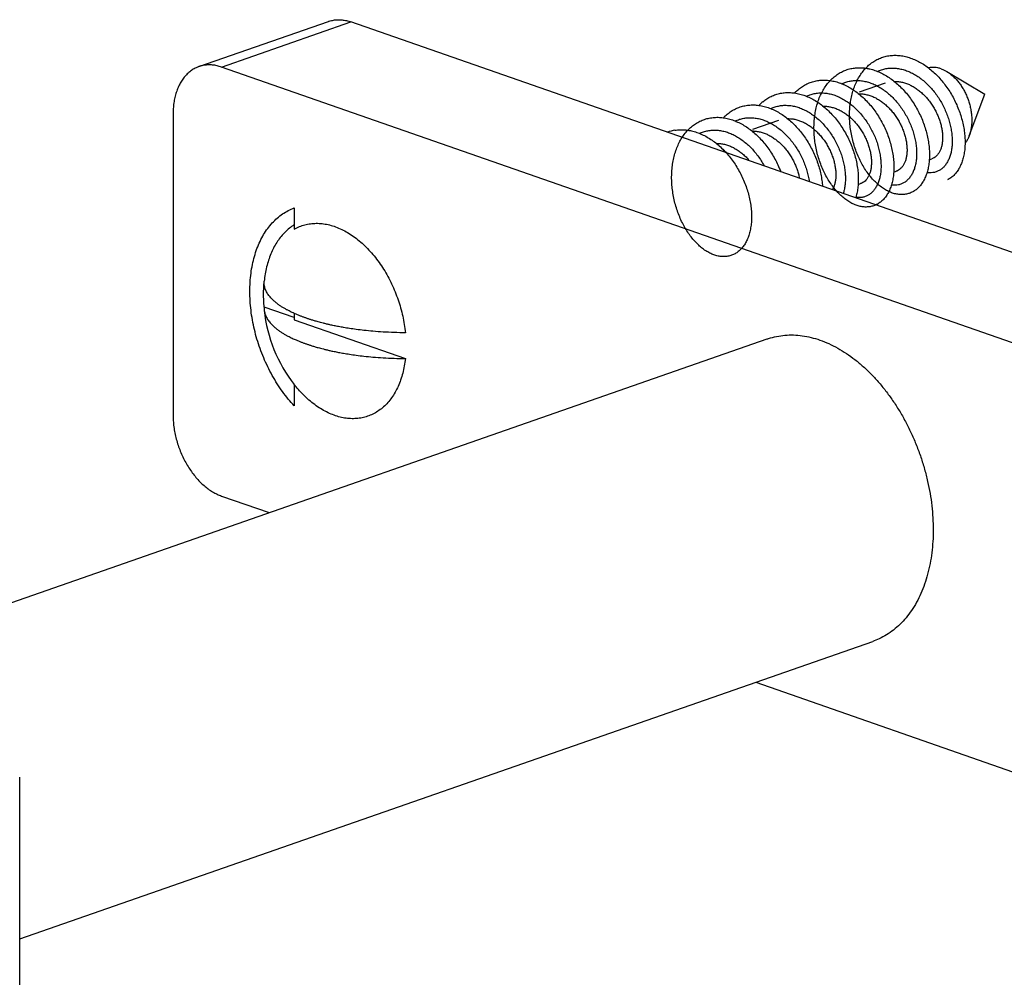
# Model space of a CAD drawing. Header units: millimetres. Extents: x 177 to 351, y 32 to 305.
# Tile 20 of 80: x 221.01 to 225.32, y 108.73 to 112.91. Entities that reach past the tile are written whole.
import ezdxf

# ---------------------------------------------------------------- set-up
doc = ezdxf.new("R2010")
doc.units = ezdxf.units.MM
doc.header["$LTSCALE"] = 30.734
doc.layers.get('0').update_dxf_attribs({"linetype": 'CONTINUOUS'})

msp = doc.modelspace()

# ---------------------------------------------------------------- linework, layer by layer
at = {"color": 7, "linetype": 'Continuous'}
for p, q in [((221.796, 112.7056), (222.3616, 112.9028)), ((227.693, 111.0767), (222.4604, 112.9007)), ((227.1273, 110.8795), (221.8947, 112.7035)), ((225.065, 112.6841), (225.2322, 112.5845)), ((224.684, 112.5946), (224.7971, 112.634)), ((225.1631, 112.4025), (225.2322, 112.5845)), ((221.6826, 112.4962), (221.6826, 111.184)), ((224.2173, 112.4319), (224.3304, 112.4714)), ((224.9889, 112.2985), (225, 112.3023)), ((224.8334, 112.2443), (224.8444, 112.2481)), ((224.6778, 112.19), (224.6888, 112.1939)), ((222.2129, 112.088), (222.2129, 111.9952)), ((222.2129, 111.6089), (222.0813, 111.6548)), ((222.2129, 111.6266), (222.2129, 111.599)), ((222.2129, 111.599), (222.6983, 111.4299)), ((220.5632, 110.2194), (224.2806, 111.5152)), ((222.2129, 111.3153), (222.2123, 111.316)), ((222.2129, 111.3153), (222.2129, 111.2226)), ((221.8947, 110.8289), (222.1032, 110.7562)), ((221.0122, 108.8933), (224.7414, 110.1932)), ((224.2299, 110.0149), (227.1273, 109.005)), ((221.0122, 108.1005), (221.0122, 109.6002))]:
    msp.add_line(p, q, dxfattribs=at)
at = {"color": 9, "linetype": 'Continuous'}
msp.add_line((221.8947, 112.7035), (222.4604, 112.9007), dxfattribs=at)
at = {"color": 7, "linetype": 'Continuous'}
for centre, radius, start, end in [((224.5163, 112.4052), 0.2428, 68.9915, 69.532), ((224.3854, 112.4029), 0.1939, 129.9602, 136.6526), ((223.9046, 112.2595), 0.1699, 99.4261, 110.813), ((224.7129, 112.1926), 0.1009, 294.5264, 301.0269), ((222.1577, 111.6481), 0.0767, 175.0123, 185.8275), ((222.7072, 111.7043), 0.629, 185.8412, 218.1213), ((222.64, 111.6537), 0.5449, 218.3868, 218.9909)]:
    msp.add_arc(centre, radius, start, end, dxfattribs=at)
for points, knots in [([(222.3616, 112.9028), (222.363, 112.9032), (222.3703, 112.9056), (222.3838, 112.9088), (222.4025, 112.9106), (222.4216, 112.9098), (222.4411, 112.9066), (222.454, 112.9029), (222.4604, 112.9007)], [0, 0, 0, 0, 0.0044121, 0.0228214, 0.0415017, 0.0605702, 0.0802464, 0.1006062, 0.1006062, 0.1006062, 0.1006062]), ([(224.9675, 112.2136), (224.9668, 112.2122), (224.9632, 112.2052), (224.9559, 112.1933), (224.9443, 112.1791), (224.9313, 112.1672), (224.917, 112.1578), (224.9016, 112.151), (224.8853, 112.1469), (224.8682, 112.1455), (224.8506, 112.1469), (224.8327, 112.1509), (224.8146, 112.1576), (224.7966, 112.167), (224.7788, 112.1788), (224.7613, 112.193), (224.7445, 112.2096), (224.7283, 112.2283), (224.7131, 112.2489), (224.699, 112.2714), (224.6861, 112.2954), (224.6745, 112.3209), (224.6645, 112.3475), (224.656, 112.375), (224.6493, 112.4032), (224.6443, 112.4318), (224.6412, 112.4606), (224.6401, 112.4893), (224.6408, 112.5177), (224.6435, 112.5454), (224.6482, 112.5723), (224.6549, 112.5982), (224.6634, 112.6227), (224.6738, 112.6457), (224.6859, 112.6669), (224.6998, 112.6862), (224.7152, 112.7035), (224.7321, 112.7184), (224.7504, 112.731), (224.7699, 112.741), (224.7903, 112.7484), (224.8117, 112.7532), (224.8337, 112.7552), (224.8562, 112.7545), (224.8789, 112.7512), (224.9018, 112.7451), (224.9246, 112.7365), (224.9471, 112.7255), (224.9691, 112.712), (224.9905, 112.6963), (225.011, 112.6785), (225.0307, 112.6588), (225.0491, 112.6374), (225.0663, 112.6144), (225.0821, 112.5902), (225.0963, 112.5648), (225.1089, 112.5387), (225.1197, 112.512), (225.1287, 112.4849), (225.1358, 112.4578), (225.141, 112.4308), (225.1443, 112.4044), (225.1456, 112.3786), (225.145, 112.3537), (225.1424, 112.33), (225.1379, 112.3077), (225.1317, 112.287), (225.1236, 112.2681), (225.114, 112.2512), (225.1027, 112.2365), (225.09, 112.2241), (225.0783, 112.2157), (225.0709, 112.2117), (225.0684, 112.2104)], [0, 0, 0, 0, 0.004512, 0.023658, 0.041879, 0.059346, 0.076265, 0.092923, 0.109569, 0.126526, 0.144007, 0.162281, 0.181462, 0.201718, 0.223065, 0.245567, 0.26917, 0.293847, 0.319514, 0.346058, 0.373394, 0.401343, 0.429827, 0.458626, 0.48767, 0.516726, 0.545728, 0.574462, 0.602863, 0.630759, 0.658087, 0.684748, 0.710681, 0.735875, 0.760292, 0.784012, 0.807042, 0.829543, 0.851579, 0.873368, 0.895022, 0.916774, 0.938751, 0.961148, 0.984077, 1.007649, 1.031944, 1.056972, 1.082781, 1.109289, 1.136509, 1.16429, 1.192612, 1.221284, 1.25025, 1.279307, 1.308362, 1.337228, 1.365773, 1.393852, 1.421299, 1.448021, 1.473847, 1.498734, 1.522535, 1.545259, 1.566819, 1.587286, 1.606664, 1.6251, 1.642721, 1.659755, 1.668134, 1.668134, 1.668134, 1.668134]), ([(221.796, 112.7056), (221.7916, 112.704), (221.7815, 112.6999), (221.7665, 112.6915), (221.7514, 112.6801), (221.7375, 112.6665), (221.725, 112.6508), (221.7139, 112.6331), (221.7044, 112.6137), (221.6965, 112.5926), (221.6903, 112.5702), (221.6858, 112.5464), (221.6832, 112.5217), (221.6826, 112.5048), (221.6826, 112.4962)], [0, 0, 0, 0, 0.0139714, 0.032504, 0.0513495, 0.070734, 0.0907316, 0.1115084, 0.1330989, 0.1555284, 0.1788525, 0.2029689, 0.2279108, 0.2535495, 0.2535495, 0.2535495, 0.2535495]), ([(221.8947, 112.7035), (221.8883, 112.7057), (221.8754, 112.7094), (221.856, 112.7127), (221.8368, 112.7134), (221.8181, 112.7116), (221.8046, 112.7084), (221.7974, 112.7061), (221.796, 112.7056)], [0, 0, 0, 0, 0.0203598, 0.040036, 0.0591045, 0.0777848, 0.0961942, 0.1006062, 0.1006062, 0.1006062, 0.1006062]), ([(224.5997, 112.679), (224.606, 112.6825), (224.6191, 112.6888), (224.6398, 112.6956), (224.6613, 112.6997), (224.6834, 112.7011), (224.706, 112.6998), (224.7288, 112.6957), (224.7477, 112.6903), (224.7588, 112.6861), (224.7626, 112.6846)], [0, 0, 0, 0, 0.021743, 0.0434052, 0.0651925, 0.0872635, 0.1097671, 0.1328516, 0.1565777, 0.1686058, 0.1686058, 0.1686058, 0.1686058]), ([(224.7112, 112.6986), (224.717, 112.6978), (224.7306, 112.6952), (224.7517, 112.6891), (224.7744, 112.6799), (224.7968, 112.6682), (224.8187, 112.6542), (224.8399, 112.638), (224.8603, 112.6197), (224.8796, 112.5996), (224.8978, 112.5778), (224.9146, 112.5545), (224.93, 112.53), (224.9439, 112.5044), (224.956, 112.4781), (224.9664, 112.4513), (224.975, 112.4242), (224.9817, 112.3971), (224.9864, 112.3703), (224.9892, 112.3439), (224.9901, 112.3183), (224.9889, 112.2937), (224.9859, 112.2703), (224.981, 112.2484), (224.9743, 112.2281), (224.9659, 112.2097), (224.9559, 112.1933), (224.9443, 112.1791), (224.9313, 112.1672), (224.917, 112.1578), (224.9016, 112.151), (224.8853, 112.1469), (224.8682, 112.1455), (224.8506, 112.1469), (224.8327, 112.1509), (224.8146, 112.1576), (224.7966, 112.167), (224.7788, 112.1788), (224.7613, 112.193), (224.7445, 112.2096), (224.7283, 112.2283), (224.7131, 112.2489), (224.699, 112.2714), (224.6861, 112.2954), (224.6745, 112.3209), (224.6645, 112.3475), (224.656, 112.375), (224.6493, 112.4032), (224.6443, 112.4318), (224.6412, 112.4606), (224.6401, 112.4893), (224.6408, 112.5177), (224.6435, 112.5454), (224.6482, 112.5723), (224.6549, 112.5982), (224.6634, 112.6227), (224.6738, 112.6457), (224.6859, 112.6669), (224.6998, 112.6862), (224.7152, 112.7035), (224.7321, 112.7184), (224.7474, 112.7289), (224.757, 112.7342), (224.7603, 112.7359)], [0, 0, 0, 0, 0.017634, 0.04136, 0.06584, 0.091042, 0.117033, 0.143705, 0.171076, 0.198989, 0.227411, 0.256164, 0.285163, 0.31424, 0.343254, 0.372069, 0.400502, 0.428455, 0.455728, 0.482259, 0.507858, 0.532501, 0.556043, 0.578495, 0.59979, 0.61999, 0.639136, 0.657357, 0.674824, 0.691743, 0.708401, 0.725047, 0.742004, 0.759485, 0.777758, 0.79694, 0.817196, 0.838543, 0.861045, 0.884648, 0.909325, 0.934992, 0.961536, 0.988872, 1.016821, 1.045305, 1.074104, 1.103148, 1.132204, 1.161206, 1.18994, 1.21834, 1.246237, 1.273565, 1.300226, 1.326159, 1.351353, 1.37577, 1.39949, 1.42252, 1.445021, 1.467057, 1.477981, 1.477981, 1.477981, 1.477981]), ([(224.7626, 112.6846), (224.7655, 112.686), (224.7744, 112.6899), (224.7899, 112.6949), (224.8091, 112.6984), (224.829, 112.6994), (224.8492, 112.698), (224.8696, 112.694), (224.8899, 112.6877), (224.9102, 112.6791), (224.93, 112.6682), (224.9493, 112.6553), (224.9679, 112.6404), (224.9857, 112.6236), (225.0024, 112.6053), (225.018, 112.5856), (225.0323, 112.5646), (225.0452, 112.5426), (225.0566, 112.5199), (225.0664, 112.4967), (225.0745, 112.4732), (225.0809, 112.4496), (225.0855, 112.4263), (225.0883, 112.4034), (225.0893, 112.3812), (225.0886, 112.36), (225.0861, 112.3399), (225.0819, 112.3212), (225.076, 112.304), (225.0686, 112.2886), (225.0597, 112.2751), (225.0495, 112.2636), (225.038, 112.2544), (225.0295, 112.2497), (225.0252, 112.2478)], [0, 0, 0, 0, 0.0097086, 0.029085, 0.0485897, 0.0683384, 0.0885187, 0.1091864, 0.1304853, 0.1523991, 0.1750099, 0.1982393, 0.2221032, 0.2464834, 0.2713293, 0.2965107, 0.3219106, 0.3474108, 0.3728392, 0.3980992, 0.4229873, 0.4474283, 0.4712147, 0.4942928, 0.5164797, 0.5377456, 0.5579615, 0.5771307, 0.5952084, 0.6122494, 0.6283244, 0.643564, 0.6581738, 0.6723714, 0.6723714, 0.6723714, 0.6723714]), ([(225.0404, 112.6957), (225.0358, 112.6973), (225.0267, 112.6999), (225.0128, 112.7019), (224.9993, 112.7018), (224.9903, 112.7005), (224.9859, 112.6994), (224.9858, 112.6994)], [0, 0, 0, 0, 0.01446073, 0.02837949, 0.0418503, 0.05505251, 0.05536587, 0.05536587, 0.05536587, 0.05536587]), ([(224.5556, 112.6444), (224.5633, 112.6433), (224.5787, 112.6402), (224.6015, 112.6329), (224.6242, 112.6231), (224.6465, 112.6109), (224.6682, 112.5963), (224.6893, 112.5796), (224.7094, 112.5609), (224.7285, 112.5403), (224.7463, 112.5181), (224.7629, 112.4945), (224.7779, 112.4697), (224.7914, 112.444), (224.8031, 112.4175), (224.8131, 112.3906), (224.8212, 112.3635), (224.8274, 112.3365), (224.8317, 112.3097), (224.834, 112.2835), (224.8344, 112.2581), (224.8328, 112.2338), (224.8294, 112.2107), (224.824, 112.1892), (224.8169, 112.1693), (224.8081, 112.1514), (224.7977, 112.1355), (224.7857, 112.1218), (224.7724, 112.1105), (224.7578, 112.1018), (224.7422, 112.0956), (224.7257, 112.0921), (224.7085, 112.0914), (224.6908, 112.0934), (224.6729, 112.0981), (224.6548, 112.1054), (224.6368, 112.1153), (224.619, 112.1278), (224.6017, 112.1426), (224.585, 112.1596), (224.569, 112.1788), (224.5541, 112.1999), (224.5402, 112.2227), (224.5276, 112.2471), (224.5164, 112.2729), (224.5067, 112.2997), (224.4987, 112.3274), (224.4924, 112.3557), (224.4878, 112.3844), (224.4852, 112.4132), (224.4845, 112.4419), (224.4857, 112.4701), (224.4889, 112.4977), (224.4941, 112.5244), (224.5012, 112.5499), (224.5101, 112.5741), (224.5209, 112.5967), (224.5335, 112.6175), (224.5478, 112.6363), (224.5636, 112.653), (224.5808, 112.6674), (224.5933, 112.6754), (224.5997, 112.679)], [0, 0, 0, 0, 0.023254, 0.047144, 0.071805, 0.097187, 0.123352, 0.150192, 0.177703, 0.205749, 0.234257, 0.263091, 0.292109, 0.321198, 0.350163, 0.378914, 0.407232, 0.435047, 0.462144, 0.488471, 0.513845, 0.538235, 0.56152, 0.583695, 0.604731, 0.624664, 0.643585, 0.661599, 0.678922, 0.695746, 0.712382, 0.72907, 0.746136, 0.763783, 0.782264, 0.801691, 0.822204, 0.843829, 0.86659, 0.890465, 0.915374, 0.941272, 0.968002, 0.99551, 1.023587, 1.05217, 1.081032, 1.110099, 1.139152, 1.168104, 1.196773, 1.225058, 1.252838, 1.280001, 1.306505, 1.332249, 1.357269, 1.381504, 1.405062, 1.427948, 1.450331, 1.47229, 1.47229, 1.47229, 1.47229]), ([(224.7626, 112.6846), (224.7664, 112.683), (224.7779, 112.678), (224.7968, 112.6682), (224.8187, 112.6542), (224.8399, 112.638), (224.8603, 112.6197), (224.8796, 112.5996), (224.8978, 112.5778), (224.9146, 112.5545), (224.93, 112.53), (224.9439, 112.5044), (224.956, 112.4781), (224.9664, 112.4513), (224.975, 112.4242), (224.9817, 112.3971), (224.9864, 112.3703), (224.9892, 112.3439), (224.9901, 112.3183), (224.9889, 112.2937), (224.9859, 112.2703), (224.981, 112.2484), (224.9743, 112.2281), (224.9659, 112.2097), (224.9559, 112.1933), (224.9443, 112.1791), (224.9313, 112.1672), (224.9216, 112.1609), (224.9167, 112.1582)], [0, 0, 0, 0, 0.012459, 0.0376616, 0.063652, 0.0903246, 0.1176953, 0.1456083, 0.1740298, 0.2027831, 0.2317821, 0.2608591, 0.2898728, 0.3186884, 0.347121, 0.3750747, 0.402347, 0.4288778, 0.4544777, 0.4791207, 0.5026623, 0.5251146, 0.5464096, 0.5666096, 0.5857552, 0.6039758, 0.6214432, 0.6383626, 0.6383626, 0.6383626, 0.6383626]), ([(225.0404, 112.6957), (225.0452, 112.694), (225.0536, 112.6905), (225.0615, 112.6862), (225.065, 112.6841)], [0, 0, 0, 0, 0.01521828, 0.02723631, 0.02723631, 0.02723631, 0.02723631]), ([(225.065, 112.6841), (225.0661, 112.6834), (225.0719, 112.6799), (225.0822, 112.6726), (225.0954, 112.6613), (225.1079, 112.6485), (225.1196, 112.6342), (225.1305, 112.6186), (225.1405, 112.602), (225.1493, 112.5845), (225.1569, 112.5662), (225.1633, 112.5474), (225.1684, 112.5282), (225.172, 112.509), (225.1742, 112.4898), (225.175, 112.471), (225.1743, 112.4526), (225.1721, 112.435), (225.1685, 112.4182), (225.1651, 112.4076), (225.1631, 112.4025)], [0, 0, 0, 0, 0.0039059, 0.0205002, 0.0378108, 0.0557258, 0.0742482, 0.0932382, 0.1126303, 0.1323141, 0.1521386, 0.1720443, 0.1918337, 0.2114656, 0.2307565, 0.249648, 0.2680264, 0.2857956, 0.3029383, 0.3192658, 0.3192658, 0.3192658, 0.3192658]), ([(224.4, 112.5902), (224.4039, 112.5944), (224.4134, 112.6036), (224.4238, 112.6117), (224.4299, 112.6159)], [0, 0, 0, 0, 0.01730524, 0.03957454, 0.03957454, 0.03957454, 0.03957454]), ([(224.4299, 112.6159), (224.4359, 112.6201), (224.4484, 112.6276), (224.4684, 112.6364), (224.4893, 112.6426), (224.511, 112.646), (224.5332, 112.6468), (224.5559, 112.6448), (224.5787, 112.6402), (224.5937, 112.6354), (224.6012, 112.6326)], [0, 0, 0, 0, 0.0218948, 0.0435975, 0.0652818, 0.0871113, 0.1092828, 0.1319026, 0.1551435, 0.1790335, 0.1790335, 0.1790335, 0.1790335]), ([(224.6033, 112.6318), (224.6103, 112.6291), (224.6249, 112.6227), (224.6465, 112.6109), (224.6682, 112.5963), (224.6893, 112.5796), (224.7094, 112.5609), (224.7285, 112.5403), (224.7463, 112.5181), (224.7629, 112.4945), (224.7779, 112.4697), (224.7914, 112.444), (224.8031, 112.4175), (224.8131, 112.3906), (224.8212, 112.3635), (224.8274, 112.3365), (224.8317, 112.3097), (224.834, 112.2835), (224.8344, 112.2581), (224.8328, 112.2338), (224.8294, 112.2107), (224.824, 112.1892), (224.8169, 112.1693), (224.8081, 112.1514), (224.7977, 112.1355), (224.7857, 112.1218), (224.7745, 112.1123), (224.7673, 112.1076), (224.7649, 112.1062)], [0, 0, 0, 0, 0.0223727, 0.0477555, 0.07392, 0.1007606, 0.1282716, 0.1563174, 0.1848251, 0.213659, 0.2426772, 0.271766, 0.300731, 0.3294824, 0.3578002, 0.3856155, 0.4127121, 0.439039, 0.4644135, 0.4888033, 0.5120885, 0.5342631, 0.5552991, 0.5752324, 0.5941532, 0.6121674, 0.6294905, 0.6379528, 0.6379528, 0.6379528, 0.6379528]), ([(224.6069, 112.6304), (224.611, 112.6323), (224.6211, 112.6366), (224.638, 112.6415), (224.6574, 112.6446), (224.6773, 112.6451), (224.6975, 112.6432), (224.7179, 112.6388), (224.7383, 112.632), (224.7584, 112.6229), (224.7782, 112.6117), (224.7974, 112.5983), (224.8158, 112.5831), (224.8334, 112.566), (224.85, 112.5474), (224.8653, 112.5274), (224.8793, 112.5062), (224.892, 112.4841), (224.903, 112.4613), (224.9125, 112.4379), (224.9203, 112.4144), (224.9263, 112.3909), (224.9306, 112.3676), (224.9331, 112.3449), (224.9337, 112.3228), (224.9327, 112.3018), (224.9298, 112.282), (224.9253, 112.2635), (224.9192, 112.2467), (224.9115, 112.2316), (224.9023, 112.2185), (224.8918, 112.2074), (224.882, 112.2), (224.8757, 112.1965), (224.8736, 112.1954)], [0, 0, 0, 0, 0.0135363, 0.0329366, 0.0524665, 0.0722971, 0.0925587, 0.1133456, 0.1347607, 0.1568056, 0.1795429, 0.2028906, 0.2268693, 0.251334, 0.276266, 0.301483, 0.3269282, 0.3524094, 0.3778316, 0.4030203, 0.4278427, 0.4521643, 0.4758258, 0.4987425, 0.5207552, 0.5418297, 0.561839, 0.5808059, 0.5986705, 0.6155269, 0.6314186, 0.6465302, 0.6610318, 0.6681463, 0.6681463, 0.6681463, 0.6681463]), ([(224.8357, 112.6409), (224.8363, 112.6409), (224.8425, 112.641), (224.8546, 112.6403), (224.866, 112.6382), (224.8716, 112.6369)], [0, 0, 0, 0, 0.0016326, 0.01869896, 0.03618034, 0.03618034, 0.03618034, 0.03618034]), ([(224.8716, 112.6369), (224.8774, 112.6355), (224.8891, 112.632), (224.9062, 112.6247), (224.9229, 112.6156), (224.9391, 112.6046), (224.9546, 112.592), (224.9693, 112.578), (224.983, 112.5625), (224.9957, 112.546), (225.0072, 112.5285), (225.0173, 112.5104), (225.0261, 112.4917), (225.0334, 112.4728), (225.0393, 112.4538), (225.0435, 112.435), (225.0462, 112.4167), (225.0474, 112.399), (225.047, 112.3822), (225.045, 112.3665), (225.0417, 112.352), (225.0369, 112.339), (225.0308, 112.3275), (225.0234, 112.3178), (225.015, 112.31), (225.0069, 112.3051), (225.0018, 112.303), (225, 112.3023)], [0, 0, 0, 0, 0.0179679, 0.0364633, 0.0554817, 0.0750212, 0.0949997, 0.1153866, 0.1360408, 0.1569073, 0.1778119, 0.1986827, 0.2193247, 0.2396627, 0.2595023, 0.2787743, 0.297302, 0.3150369, 0.3318366, 0.3476914, 0.3625185, 0.3763673, 0.389253, 0.4013137, 0.4126958, 0.4236518, 0.4293837, 0.4293837, 0.4293837, 0.4293837]), ([(224.2609, 112.5515), (224.2666, 112.5562), (224.2784, 112.565), (224.2975, 112.5757), (224.3177, 112.5839), (224.3388, 112.5894), (224.3607, 112.5922), (224.383, 112.5923), (224.4057, 112.5897), (224.4286, 112.5844), (224.4514, 112.5766), (224.474, 112.5662), (224.4962, 112.5534), (224.5178, 112.5383), (224.5386, 112.5211), (224.5585, 112.5019), (224.5773, 112.4809), (224.5949, 112.4584), (224.611, 112.4345), (224.6257, 112.4095), (224.6388, 112.3835), (224.6501, 112.3569), (224.6596, 112.33), (224.6673, 112.3028), (224.6731, 112.2758), (224.6769, 112.2492), (224.6787, 112.2231), (224.6786, 112.198), (224.6766, 112.1739), (224.6728, 112.1518), (224.6691, 112.1379), (224.667, 112.1315)], [0, 0, 0, 0, 0.0221591, 0.0440019, 0.0656728, 0.0873861, 0.1092713, 0.1315474, 0.1542954, 0.1776931, 0.2017557, 0.2265937, 0.2521621, 0.2784932, 0.3055043, 0.3331451, 0.3613225, 0.3899056, 0.4188096, 0.4478427, 0.476929, 0.5058435, 0.5345163, 0.5627177, 0.5903812, 0.6173011, 0.6434125, 0.668562, 0.6926897, 0.7157207, 0.7358598, 0.7358598, 0.7358598, 0.7358598]), ([(224.4514, 112.5762), (224.4566, 112.5786), (224.4679, 112.5832), (224.4861, 112.5881), (224.5056, 112.5906), (224.5256, 112.5907), (224.5459, 112.5883), (224.5663, 112.5835), (224.5866, 112.5762), (224.6067, 112.5667), (224.6264, 112.555), (224.6454, 112.5413), (224.6637, 112.5257), (224.6811, 112.5083), (224.6974, 112.4894), (224.7125, 112.4692), (224.7263, 112.4478), (224.7386, 112.4255), (224.7494, 112.4026), (224.7586, 112.3792), (224.766, 112.3556), (224.7717, 112.3321), (224.7756, 112.309), (224.7778, 112.2863), (224.7781, 112.2645), (224.7767, 112.2437), (224.7735, 112.2241), (224.7687, 112.2059), (224.7622, 112.1894), (224.7542, 112.1747), (224.7448, 112.162), (224.7341, 112.1513), (224.726, 112.1457), (224.7219, 112.1433)], [0, 0, 0, 0, 0.0171887, 0.0366104, 0.0561752, 0.0760902, 0.096432, 0.1173476, 0.1388697, 0.1610588, 0.1839098, 0.207388, 0.2314662, 0.2560268, 0.2810277, 0.306291, 0.3317632, 0.3572318, 0.3826329, 0.4077467, 0.4324982, 0.4566873, 0.4802293, 0.5029689, 0.5248171, 0.5456867, 0.5655002, 0.5842546, 0.6019185, 0.6185846, 0.6343077, 0.6492907, 0.663699, 0.663699, 0.663699, 0.663699]), ([(224.6802, 112.5867), (224.6807, 112.5867), (224.687, 112.5868), (224.699, 112.5861), (224.7104, 112.584), (224.7161, 112.5827)], [0, 0, 0, 0, 0.00159798, 0.01866308, 0.03614403, 0.03614403, 0.03614403, 0.03614403]), ([(224.7161, 112.5827), (224.7219, 112.5813), (224.7335, 112.5777), (224.7506, 112.5705), (224.7673, 112.5614), (224.7835, 112.5504), (224.799, 112.5378), (224.8137, 112.5237), (224.8275, 112.5083), (224.8401, 112.4918), (224.8516, 112.4743), (224.8618, 112.4561), (224.8705, 112.4375), (224.8779, 112.4185), (224.8837, 112.3996), (224.888, 112.3808), (224.8907, 112.3625), (224.8918, 112.3448), (224.8914, 112.328), (224.8895, 112.3123), (224.8861, 112.2978), (224.8813, 112.2847), (224.8752, 112.2733), (224.8679, 112.2636), (224.8594, 112.2558), (224.8514, 112.2508), (224.8462, 112.2487), (224.8444, 112.2481)], [0, 0, 0, 0, 0.0179678, 0.0364631, 0.0554815, 0.0750206, 0.0949992, 0.1153854, 0.1360397, 0.156905, 0.1778097, 0.1986779, 0.2193209, 0.239659, 0.2594993, 0.2787716, 0.2972995, 0.315034, 0.3318336, 0.3476883, 0.3625147, 0.376364, 0.3892483, 0.4013105, 0.4126911, 0.4236498, 0.4293838, 0.4293838, 0.4293838, 0.4293838]), ([(224.0889, 112.4817), (224.0901, 112.483), (224.0966, 112.4897), (224.1091, 112.5009), (224.1273, 112.5135), (224.1467, 112.5237), (224.1671, 112.5312), (224.1884, 112.5361), (224.2067, 112.5379), (224.2177, 112.538), (224.2214, 112.5379)], [0, 0, 0, 0, 0.0054692, 0.0279859, 0.0500436, 0.07184, 0.093494, 0.115242, 0.1371974, 0.1483355, 0.1483355, 0.1483355, 0.1483355]), ([(224.2214, 112.5379), (224.2252, 112.5378), (224.2365, 112.5372), (224.2556, 112.5345), (224.2785, 112.5286), (224.3013, 112.5201), (224.3238, 112.5091), (224.3458, 112.4958), (224.3672, 112.4802), (224.3879, 112.4625), (224.4075, 112.4428), (224.426, 112.4215), (224.4433, 112.3986), (224.4591, 112.3744), (224.4734, 112.3491), (224.4861, 112.323), (224.497, 112.2963), (224.5061, 112.2693), (224.5133, 112.2421), (224.5186, 112.2152), (224.5211, 112.1951), (224.522, 112.1841), (224.5222, 112.182)], [0, 0, 0, 0, 0.0112561, 0.0341442, 0.0576985, 0.0819421, 0.1069531, 0.1327122, 0.1592019, 0.1863823, 0.2141458, 0.242444, 0.2711009, 0.3000614, 0.329108, 0.3581775, 0.3870396, 0.4156195, 0.443703, 0.4712013, 0.4979437, 0.5043084, 0.5043084, 0.5043084, 0.5043084]), ([(224.2958, 112.5219), (224.2963, 112.5221), (224.3026, 112.5251), (224.3152, 112.53), (224.3342, 112.5345), (224.3538, 112.5366), (224.3739, 112.5362), (224.3942, 112.5333), (224.4146, 112.528), (224.4349, 112.5203), (224.455, 112.5104), (224.4745, 112.4983), (224.4935, 112.4842), (224.5116, 112.4682), (224.5288, 112.4506), (224.5449, 112.4314), (224.5597, 112.4109), (224.5732, 112.3894), (224.5853, 112.3669), (224.5957, 112.3439), (224.6046, 112.3204), (224.6117, 112.2969), (224.6171, 112.2734), (224.6206, 112.2503), (224.6224, 112.2278), (224.6224, 112.2062), (224.6206, 112.1856), (224.6173, 112.1671), (224.6141, 112.1556), (224.6124, 112.1505)], [0, 0, 0, 0, 0.0016361, 0.0210138, 0.0404527, 0.0600698, 0.0800636, 0.1005006, 0.1215379, 0.1431742, 0.1655034, 0.1884626, 0.2120757, 0.2362391, 0.2609055, 0.2859579, 0.311278, 0.3367587, 0.362225, 0.3875862, 0.4126349, 0.4372973, 0.4613611, 0.4847688, 0.5073312, 0.5290097, 0.5496665, 0.56929, 0.5853339, 0.5853339, 0.5853339, 0.5853339]), ([(224.5246, 112.5324), (224.5252, 112.5325), (224.5314, 112.5325), (224.5435, 112.5319), (224.5548, 112.5298), (224.5605, 112.5284)], [0, 0, 0, 0, 0.00162666, 0.01869289, 0.03617423, 0.03617423, 0.03617423, 0.03617423]), ([(224.5605, 112.5284), (224.5663, 112.527), (224.578, 112.5235), (224.595, 112.5163), (224.6117, 112.5071), (224.6279, 112.4962), (224.6435, 112.4836), (224.6582, 112.4695), (224.6719, 112.4541), (224.6846, 112.4376), (224.696, 112.4201), (224.7062, 112.4019), (224.715, 112.3832), (224.7223, 112.3643), (224.7281, 112.3453), (224.7324, 112.3266), (224.7351, 112.3083), (224.7362, 112.2906), (224.7358, 112.2738), (224.7339, 112.258), (224.7305, 112.2436), (224.7258, 112.2305), (224.7196, 112.2191), (224.7123, 112.2094), (224.7038, 112.2015), (224.6958, 112.1966), (224.6906, 112.1945), (224.6888, 112.1939)], [0, 0, 0, 0, 0.0179678, 0.0364629, 0.0554814, 0.0750203, 0.094999, 0.115385, 0.1360396, 0.1569055, 0.177811, 0.1986832, 0.2193258, 0.2396673, 0.2595071, 0.27878, 0.2973077, 0.3150407, 0.3318401, 0.3476917, 0.362518, 0.3763648, 0.3892488, 0.4013107, 0.4126913, 0.4236499, 0.4293838, 0.4293838, 0.4293838, 0.4293838]), ([(223.9333, 112.4275), (223.9406, 112.4265), (223.9557, 112.4234), (223.9782, 112.4164), (224.0009, 112.4067), (224.0232, 112.3946), (224.045, 112.3801), (224.0661, 112.3635), (224.0862, 112.3449), (224.1054, 112.3244), (224.1233, 112.3023), (224.1399, 112.2788), (224.155, 112.254), (224.1685, 112.2283), (224.1804, 112.2019), (224.1904, 112.175), (224.1986, 112.1479), (224.2049, 112.1208), (224.2093, 112.094), (224.2117, 112.0678), (224.2122, 112.0424), (224.2107, 112.018), (224.2073, 111.9949), (224.2021, 111.9732), (224.195, 111.9533), (224.1863, 111.9353), (224.1759, 111.9193), (224.1641, 111.9055), (224.1508, 111.8941), (224.1363, 111.8852), (224.1207, 111.8789), (224.1042, 111.8753), (224.0871, 111.8745), (224.0694, 111.8763), (224.0514, 111.8809), (224.0333, 111.8881), (224.0153, 111.8979), (223.9976, 111.9102), (223.9802, 111.9249), (223.9635, 111.9419), (223.9475, 111.961), (223.9325, 111.982), (223.9186, 112.0048), (223.9059, 112.0291), (223.8946, 112.0548), (223.8849, 112.0816), (223.8768, 112.1092), (223.8704, 112.1375), (223.8658, 112.1662), (223.863, 112.195), (223.8622, 112.2237), (223.8634, 112.2519), (223.8665, 112.2795), (223.8715, 112.3063), (223.8785, 112.3319), (223.8874, 112.3561), (223.8981, 112.3788), (223.9106, 112.3997), (223.9248, 112.4186), (223.9405, 112.4354), (223.9577, 112.4499), (223.9762, 112.462), (223.9959, 112.4715), (224.0166, 112.4784), (224.0344, 112.4819), (224.0453, 112.483), (224.0489, 112.4833)], [0, 0, 0, 0, 0.022181, 0.046048, 0.070668, 0.096019, 0.12215, 0.148955, 0.176445, 0.204456, 0.232959, 0.261761, 0.290794, 0.319863, 0.348855, 0.377607, 0.405959, 0.433795, 0.460931, 0.487296, 0.512713, 0.537156, 0.560484, 0.58272, 0.603796, 0.623791, 0.642743, 0.660808, 0.678149, 0.694998, 0.711632, 0.728314, 0.745356, 0.76297, 0.781412, 0.800787, 0.821256, 0.842817, 0.86554, 0.889348, 0.914227, 0.940066, 0.966775, 0.99424, 1.022302, 1.050862, 1.079714, 1.108779, 1.137828, 1.166798, 1.195468, 1.223788, 1.251575, 1.278787, 1.305305, 1.331102, 1.356145, 1.380424, 1.404008, 1.426924, 1.449329, 1.4713, 1.493055, 1.514707, 1.536496, 1.547476, 1.547476, 1.547476, 1.547476]), ([(224.0489, 112.4833), (224.0526, 112.4835), (224.0638, 112.484), (224.0827, 112.483), (224.1055, 112.4791), (224.1284, 112.4726), (224.1511, 112.4635), (224.1735, 112.4519), (224.1954, 112.438), (224.2167, 112.4219), (224.2371, 112.4037), (224.2565, 112.3837), (224.2747, 112.3619), (224.2916, 112.3387), (224.3071, 112.3142), (224.321, 112.2887), (224.3317, 112.2657), (224.3376, 112.2512), (224.3398, 112.2456)], [0, 0, 0, 0, 0.0110697, 0.0335653, 0.0566048, 0.0803151, 0.1047474, 0.1299269, 0.1558755, 0.1825215, 0.2098618, 0.2377484, 0.2661554, 0.2948853, 0.3238887, 0.3529473, 0.3819856, 0.3999796, 0.3999796, 0.3999796, 0.3999796]), ([(224.1403, 112.4677), (224.1419, 112.4685), (224.1494, 112.4719), (224.1633, 112.4768), (224.1824, 112.4809), (224.1988, 112.4822), (224.2086, 112.4821), (224.212, 112.482)], [0, 0, 0, 0, 0.00526016, 0.02464845, 0.04410025, 0.06378693, 0.07377053, 0.07377053, 0.07377053, 0.07377053]), ([(224.212, 112.482), (224.2153, 112.4818), (224.2255, 112.4811), (224.2426, 112.4783), (224.263, 112.4725), (224.2833, 112.4644), (224.3032, 112.454), (224.3227, 112.4415), (224.3414, 112.4271), (224.3594, 112.4107), (224.3764, 112.3928), (224.3923, 112.3733), (224.4069, 112.3526), (224.4201, 112.3309), (224.4318, 112.3083), (224.442, 112.2852), (224.4505, 112.2617), (224.4573, 112.2381), (224.4616, 112.2183), (224.4634, 112.2063), (224.464, 112.2023)], [0, 0, 0, 0, 0.0100925, 0.0306405, 0.0517907, 0.0735554, 0.096013, 0.1190926, 0.1428268, 0.1670808, 0.1918427, 0.2169396, 0.2423165, 0.2677897, 0.2932613, 0.3185639, 0.3435574, 0.3681126, 0.3920607, 0.4043978, 0.4043978, 0.4043978, 0.4043978]), ([(224.3691, 112.4782), (224.371, 112.4783), (224.3779, 112.4782), (224.3899, 112.4773), (224.3999, 112.4754), (224.4049, 112.4742)], [0, 0, 0, 0, 0.00572139, 0.02077899, 0.03616781, 0.03616781, 0.03616781, 0.03616781]), ([(224.4049, 112.4742), (224.4108, 112.4728), (224.4224, 112.4693), (224.4395, 112.4621), (224.4562, 112.4529), (224.4724, 112.442), (224.4879, 112.4294), (224.5026, 112.4153), (224.5163, 112.3999), (224.529, 112.3833), (224.5405, 112.3659), (224.5506, 112.3477), (224.5594, 112.329), (224.5667, 112.3101), (224.5726, 112.2911), (224.5768, 112.2724), (224.5795, 112.254), (224.5807, 112.2364), (224.5803, 112.2196), (224.5784, 112.2038), (224.575, 112.1893), (224.5705, 112.1771), (224.5668, 112.17), (224.565, 112.167)], [0, 0, 0, 0, 0.0179676, 0.0364619, 0.0554799, 0.0750154, 0.0949951, 0.115376, 0.1360336, 0.1568971, 0.1778053, 0.1986765, 0.2193207, 0.2396622, 0.2595026, 0.2787763, 0.2973039, 0.3150372, 0.3318363, 0.3476889, 0.3625149, 0.3763639, 0.3866156, 0.3866156, 0.3866156, 0.3866156]), ([(223.8768, 112.4271), (223.8804, 112.4277), (223.8913, 112.4292), (223.9099, 112.4299), (223.9326, 112.4281), (223.9554, 112.4235), (223.9782, 112.4164), (224.0009, 112.4067), (224.0232, 112.3946), (224.045, 112.3801), (224.0661, 112.3635), (224.0848, 112.3462), (224.0961, 112.3343), (224.101, 112.3288)], [0, 0, 0, 0, 0.0109523, 0.0330904, 0.0557001, 0.078901, 0.1027675, 0.127388, 0.1527389, 0.17887, 0.2056752, 0.233165, 0.2551181, 0.2551181, 0.2551181, 0.2551181]), ([(223.9846, 112.4134), (223.9874, 112.4147), (223.9961, 112.4186), (224.0113, 112.4236), (224.0306, 112.4272), (224.0437, 112.4279), (224.0503, 112.4279)], [0, 0, 0, 0, 0.0091115, 0.02850859, 0.04798169, 0.06774241, 0.06774241, 0.06774241, 0.06774241]), ([(224.0503, 112.4279), (224.057, 112.4279), (224.0706, 112.4269), (224.091, 112.4231), (224.1113, 112.4169), (224.1316, 112.4083), (224.1514, 112.3976), (224.1708, 112.3847), (224.1894, 112.3698), (224.2072, 112.3532), (224.224, 112.3349), (224.2396, 112.3152), (224.254, 112.2943), (224.2629, 112.2792), (224.2672, 112.2713), (224.2675, 112.2708)], [0, 0, 0, 0, 0.0201377, 0.0408081, 0.0620622, 0.0839691, 0.1065429, 0.1297556, 0.153596, 0.177952, 0.2027928, 0.2279447, 0.2533605, 0.2788313, 0.2804795, 0.2804795, 0.2804795, 0.2804795]), ([(224.2135, 112.424), (224.214, 112.424), (224.2203, 112.4241), (224.2323, 112.4234), (224.2437, 112.4213), (224.2494, 112.42)], [0, 0, 0, 0, 0.00161739, 0.0186844, 0.03616601, 0.03616601, 0.03616601, 0.03616601]), ([(224.2494, 112.42), (224.2552, 112.4186), (224.2669, 112.4151), (224.2839, 112.4078), (224.3006, 112.3987), (224.3168, 112.3877), (224.3323, 112.3751), (224.347, 112.3611), (224.3608, 112.3456), (224.3734, 112.3291), (224.3849, 112.3116), (224.3951, 112.2935), (224.4039, 112.2748), (224.4112, 112.2559), (224.417, 112.2369), (224.4199, 112.224), (224.4212, 112.2174), (224.4212, 112.2172)], [0, 0, 0, 0, 0.0179673, 0.0364609, 0.055479, 0.0750125, 0.0949937, 0.1153745, 0.1360328, 0.156896, 0.1778047, 0.1986757, 0.2193201, 0.2396617, 0.2595021, 0.278776, 0.2794619, 0.2794619, 0.2794619, 0.2794619]), ([(225.1631, 112.4025), (225.1613, 112.3976), (225.1571, 112.3881), (225.1508, 112.3773), (225.1466, 112.3715), (225.1452, 112.3697)], [0, 0, 0, 0, 0.01584366, 0.03088824, 0.03745319, 0.03745319, 0.03745319, 0.03745319]), ([(224.0579, 112.3698), (224.0585, 112.3698), (224.0647, 112.3699), (224.0768, 112.3692), (224.0881, 112.3671), (224.0938, 112.3658)], [0, 0, 0, 0, 0.00161618, 0.01868347, 0.03616517, 0.03616517, 0.03616517, 0.03616517]), ([(224.0938, 112.3658), (224.0996, 112.3644), (224.1113, 112.3608), (224.1283, 112.3536), (224.1451, 112.3445), (224.1612, 112.3335), (224.1768, 112.3209), (224.1909, 112.3074), (224.1995, 112.2978), (224.2035, 112.2931)], [0, 0, 0, 0, 0.0179673, 0.0364609, 0.0554799, 0.0750165, 0.0949966, 0.1153812, 0.1336952, 0.1336952, 0.1336952, 0.1336952]), ([(225.0252, 112.2478), (225.0209, 112.2459), (225.0119, 112.2429), (224.9976, 112.2409), (224.9865, 112.2413), (224.9802, 112.2422), (224.9788, 112.2424)], [0, 0, 0, 0, 0.01409324, 0.02833459, 0.04303762, 0.04726511, 0.04726511, 0.04726511, 0.04726511]), ([(224.8736, 112.1954), (224.8715, 112.1944), (224.865, 112.1915), (224.8536, 112.1881), (224.8392, 112.1866), (224.8291, 112.1873), (224.8238, 112.1881), (224.8233, 112.1882)], [0, 0, 0, 0, 0.00706272, 0.02115726, 0.03547105, 0.05028171, 0.05156568, 0.05156568, 0.05156568, 0.05156568]), ([(224.7219, 112.1433), (224.7178, 112.1409), (224.7092, 112.137), (224.6953, 112.1334), (224.6814, 112.1324), (224.6721, 112.1333), (224.6677, 112.134)], [0, 0, 0, 0, 0.01413476, 0.02824022, 0.04263867, 0.05597669, 0.05597669, 0.05597669, 0.05597669]), ([(222.2129, 111.2226), (222.2038, 111.2323), (222.186, 111.2526), (222.1611, 111.2849), (222.1377, 111.3193), (222.1161, 111.3556), (222.0963, 111.3936), (222.0785, 111.4328), (222.0628, 111.4732), (222.0493, 111.5144), (222.0382, 111.5561), (222.0294, 111.5981), (222.0231, 111.6401), (222.0193, 111.6817), (222.018, 111.7228), (222.0193, 111.7629), (222.023, 111.802), (222.0293, 111.8396), (222.038, 111.8755), (222.0491, 111.9096), (222.0625, 111.9415), (222.0782, 111.971), (222.096, 111.998), (222.1159, 112.0222), (222.1376, 112.0436), (222.1611, 112.0618), (222.1862, 112.0768), (222.2039, 112.0847), (222.2129, 112.088)], [0, 0, 0, 0, 0.0399256, 0.0807929, 0.1224056, 0.1647305, 0.2075102, 0.2506828, 0.2940312, 0.3373861, 0.3806377, 0.4235282, 0.4660118, 0.5078331, 0.5489284, 0.5891402, 0.6283301, 0.6664775, 0.7034212, 0.7392162, 0.7737718, 0.8071549, 0.8394193, 0.8706214, 0.9009659, 0.930548, 0.9596485, 0.9884472, 0.9884472, 0.9884472, 0.9884472]), ([(222.2129, 112.0142), (222.2106, 112.0128), (222.2014, 112.0069), (222.186, 111.9953), (222.1676, 111.978), (222.1507, 111.9583), (222.1354, 111.9364), (222.1217, 111.9124), (222.1098, 111.8865), (222.0997, 111.8589), (222.0915, 111.8296), (222.0853, 111.7989), (222.0824, 111.7779), (222.0813, 111.7672)], [0, 0, 0, 0, 0.0079941, 0.0326118, 0.0577917, 0.083653, 0.1103087, 0.1378486, 0.1663053, 0.1957333, 0.2261017, 0.2574188, 0.2896211, 0.2896211, 0.2896211, 0.2896211]), ([(222.2129, 111.9952), (222.2201, 111.9993), (222.2351, 112.0065), (222.2587, 112.0145), (222.2833, 112.0193), (222.3086, 112.0211), (222.3345, 112.0197), (222.3608, 112.0153), (222.3873, 112.0079), (222.4137, 111.9974), (222.44, 111.9841), (222.4659, 111.9679), (222.4913, 111.9491), (222.5159, 111.9277), (222.5396, 111.9039), (222.5622, 111.8779), (222.5835, 111.8499), (222.6035, 111.82), (222.622, 111.7885), (222.6387, 111.7556), (222.6537, 111.7215), (222.6668, 111.6866), (222.6779, 111.6509), (222.687, 111.6149), (222.6939, 111.5787), (222.697, 111.5544), (222.6983, 111.5423)], [0, 0, 0, 0, 0.0248728, 0.0496535, 0.0745689, 0.0998387, 0.1256632, 0.1522152, 0.1796336, 0.2080208, 0.237443, 0.2679311, 0.299484, 0.3320715, 0.3656378, 0.4001048, 0.4353754, 0.4713366, 0.5078624, 0.5448168, 0.5820563, 0.6194323, 0.6567942, 0.6939915, 0.7308766, 0.7673069, 0.7673069, 0.7673069, 0.7673069]), ([(222.0813, 111.6548), (222.0804, 111.6643), (222.079, 111.6834), (222.0783, 111.7118), (222.079, 111.7397), (222.0804, 111.7582), (222.0813, 111.7672)], [0, 0, 0, 0, 0.0288597, 0.0572893, 0.0852343, 0.1126456, 0.1126456, 0.1126456, 0.1126456]), ([(222.6983, 111.5423), (222.6819, 111.5424), (222.6496, 111.543), (222.6023, 111.5452), (222.5583, 111.5484), (222.5191, 111.5522), (222.485, 111.5564), (222.4555, 111.5606), (222.4296, 111.5649), (222.407, 111.569), (222.3871, 111.5729), (222.3695, 111.5767), (222.354, 111.5803), (222.3403, 111.5837), (222.3284, 111.5868), (222.3179, 111.5896), (222.3087, 111.5922), (222.3007, 111.5945), (222.2935, 111.5967), (222.2869, 111.5988), (222.2807, 111.6008), (222.2746, 111.6028), (222.2686, 111.6048), (222.2627, 111.6068), (222.2569, 111.6089), (222.2512, 111.611), (222.2455, 111.6131), (222.2397, 111.6154), (222.2336, 111.6178), (222.2271, 111.6204), (222.22, 111.6234), (222.2122, 111.6269), (222.2037, 111.6308), (222.1944, 111.6353), (222.1844, 111.6404), (222.1738, 111.6462), (222.1627, 111.6527), (222.1511, 111.6601), (222.1391, 111.6686), (222.127, 111.6782), (222.115, 111.6893), (222.1035, 111.7021), (222.0933, 111.7167), (222.0855, 111.7329), (222.0811, 111.75), (222.0808, 111.7616), (222.0813, 111.7672)], [0, 0, 0, 0, 0.0489171, 0.0971128, 0.1418991, 0.1812618, 0.2152626, 0.2449241, 0.2708961, 0.2937409, 0.3139282, 0.3318159, 0.3476677, 0.3616801, 0.374008, 0.3848006, 0.3942308, 0.4025134, 0.4099223, 0.41676, 0.4232686, 0.4296204, 0.4359152, 0.4421481, 0.4483153, 0.4544134, 0.4604759, 0.4666448, 0.4730927, 0.4800415, 0.4877047, 0.49621, 0.5056181, 0.5159372, 0.5271451, 0.5392137, 0.5521265, 0.565881, 0.5804912, 0.5959679, 0.6122921, 0.6294429, 0.6474724, 0.6656138, 0.6831947, 0.700094, 0.700094, 0.700094, 0.700094]), ([(222.0814, 111.6403), (222.0815, 111.6395), (222.0823, 111.6329), (222.0855, 111.6204), (222.0933, 111.6042), (222.1035, 111.5896), (222.115, 111.5768), (222.127, 111.5657), (222.1391, 111.5561), (222.1511, 111.5477), (222.1627, 111.5402), (222.1738, 111.5337), (222.1844, 111.5279), (222.1944, 111.5228), (222.2037, 111.5183), (222.2122, 111.5144), (222.22, 111.511), (222.2271, 111.508), (222.2336, 111.5053), (222.2397, 111.5029), (222.2455, 111.5007), (222.2512, 111.4985), (222.2569, 111.4964), (222.2627, 111.4943), (222.2686, 111.4923), (222.2746, 111.4903), (222.2807, 111.4883), (222.2869, 111.4863), (222.2935, 111.4842), (222.3007, 111.4821), (222.3087, 111.4797), (222.3179, 111.4771), (222.3284, 111.4743), (222.3403, 111.4712), (222.354, 111.4678), (222.3695, 111.4643), (222.3871, 111.4605), (222.407, 111.4565), (222.4296, 111.4524), (222.4555, 111.4482), (222.485, 111.4439), (222.5191, 111.4398), (222.5583, 111.4359), (222.6023, 111.4327), (222.6496, 111.4305), (222.6819, 111.4299), (222.6983, 111.4299)], [0, 0, 0, 0, 0.0024619, 0.0200429, 0.0381842, 0.0562138, 0.0733648, 0.0896891, 0.105166, 0.1197762, 0.1335309, 0.1464437, 0.1585125, 0.1697204, 0.1800396, 0.1894477, 0.1979531, 0.2056162, 0.212565, 0.2190128, 0.2251817, 0.2312441, 0.2373423, 0.2435095, 0.2497424, 0.2560372, 0.262389, 0.2688976, 0.2757354, 0.2831444, 0.2914272, 0.3008573, 0.3116499, 0.3239779, 0.3379902, 0.3538419, 0.3717296, 0.3919168, 0.4147614, 0.4407333, 0.4703946, 0.5043951, 0.5437576, 0.5885438, 0.6367395, 0.6856566, 0.6856566, 0.6856566, 0.6856566]), ([(224.2806, 111.5152), (224.2825, 111.5159), (224.2959, 111.5204), (224.3215, 111.5271), (224.3582, 111.5323), (224.3958, 111.5332), (224.434, 111.5299), (224.4727, 111.5224), (224.4982, 111.5148), (224.511, 111.5103)], [0, 0, 0, 0, 0.0060026, 0.0424936, 0.0793144, 0.1167324, 0.154988, 0.1942865, 0.2347928, 0.2347928, 0.2347928, 0.2347928]), ([(224.511, 111.5103), (224.5242, 111.5057), (224.5505, 111.4951), (224.5891, 111.4755), (224.6273, 111.4521), (224.6647, 111.425), (224.7011, 111.3945), (224.7364, 111.3606), (224.7703, 111.3235), (224.8025, 111.2836), (224.833, 111.2411), (224.8615, 111.1962), (224.8879, 111.1492), (224.9119, 111.1004), (224.9335, 111.0501), (224.9525, 110.9985), (224.9687, 110.9461), (224.9822, 110.8931), (224.9927, 110.8399), (225.0003, 110.7868), (225.0049, 110.734), (225.0065, 110.6821), (225.005, 110.6311), (225.0005, 110.5815), (224.9929, 110.5336), (224.9824, 110.4877), (224.969, 110.444), (224.9528, 110.4028), (224.9338, 110.3644), (224.9122, 110.329), (224.8881, 110.2968), (224.8617, 110.268), (224.8331, 110.2429), (224.8025, 110.2215), (224.7718, 110.205), (224.751, 110.1966), (224.7414, 110.1932)], [0, 0, 0, 0, 0.041836, 0.085082, 0.129777, 0.175923, 0.223487, 0.272405, 0.322587, 0.373921, 0.426271, 0.479489, 0.533409, 0.587858, 0.642652, 0.697605, 0.752527, 0.807228, 0.861523, 0.91523, 0.968179, 1.02021, 1.071178, 1.120955, 1.169436, 1.216537, 1.262207, 1.306422, 1.349197, 1.390584, 1.430677, 1.469611, 1.507566, 1.544759, 1.581441, 1.611891, 1.611891, 1.611891, 1.611891]), ([(222.6983, 111.4299), (222.6971, 111.4189), (222.694, 111.3973), (222.6871, 111.3658), (222.6781, 111.336), (222.667, 111.308), (222.654, 111.2821), (222.639, 111.2584), (222.6221, 111.2371), (222.6036, 111.2183), (222.5835, 111.2023), (222.562, 111.1891), (222.5393, 111.1788), (222.5154, 111.1716), (222.4907, 111.1674), (222.4652, 111.1663), (222.4392, 111.1683), (222.4128, 111.1734), (222.3863, 111.1815), (222.3599, 111.1926), (222.3337, 111.2065), (222.3079, 111.2233), (222.2827, 111.2427), (222.2583, 111.2646), (222.2361, 111.2875), (222.2226, 111.3034), (222.2165, 111.3109)], [0, 0, 0, 0, 0.0331775, 0.0653508, 0.0964739, 0.126528, 0.1555247, 0.1835089, 0.2105614, 0.2367996, 0.2623765, 0.287477, 0.3123105, 0.3371011, 0.3620751, 0.3874487, 0.4134171, 0.4401461, 0.4677667, 0.4963737, 0.5260251, 0.5567449, 0.5885253, 0.6213304, 0.6550991, 0.6840062, 0.6840062, 0.6840062, 0.6840062]), ([(221.6826, 111.184), (221.6826, 111.1753), (221.6832, 111.1576), (221.6859, 111.1309), (221.6904, 111.1041), (221.6966, 111.0774), (221.7045, 111.0509), (221.7141, 111.0249), (221.7251, 110.9996), (221.7376, 110.9753), (221.7515, 110.9521), (221.7665, 110.9303), (221.7826, 110.9099), (221.7997, 110.8913), (221.8177, 110.8745), (221.8362, 110.8598), (221.8553, 110.8471), (221.8747, 110.8367), (221.888, 110.8312), (221.8947, 110.8289)], [0, 0, 0, 0, 0.0262688, 0.0530889, 0.0802813, 0.1078168, 0.135475, 0.1631858, 0.1908058, 0.2181558, 0.2451945, 0.2717138, 0.2976875, 0.3229738, 0.3474848, 0.3712153, 0.3940503, 0.4160585, 0.4372064, 0.4372064, 0.4372064, 0.4372064])]:
    msp.add_open_spline(points, degree=3, knots=knots, dxfattribs=at)

doc.saveas('drawing.dxf')
